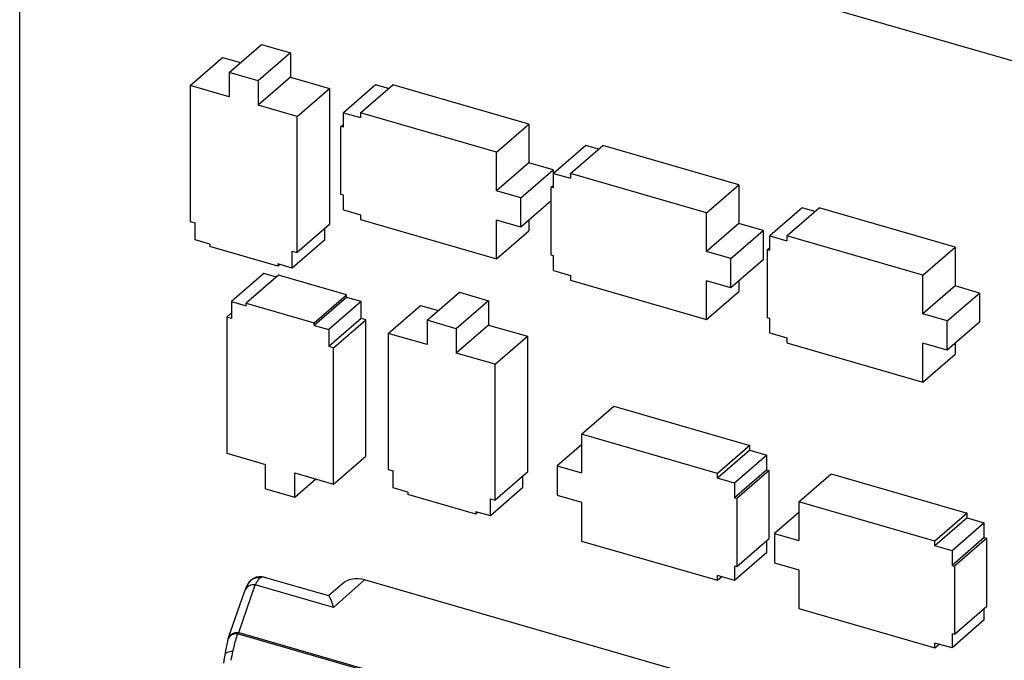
# Model space of a CAD drawing. Header units: millimetres. Extents: x 0 to 210, y 0 to 297.
# Tile 23 of 28: x 59.9 to 66.92, y 246.67 to 251.24. Entities that reach past the tile are written whole.
import ezdxf

# ---------------------------------------------------------------- set-up
doc = ezdxf.new("R2010")
doc.units = ezdxf.units.MM
doc.header["$LTSCALE"] = 19.36
doc.layers.get('0').update_dxf_attribs({"linetype": 'CONTINUOUS'})

msp = doc.modelspace()

# ---------------------------------------------------------------- linework, layer by layer
at = {"color": 7, "linetype": 'Continuous'}
for p, q in [((59.89893, 235.84385), (59.89893, 252.99116)), ((59.89893, 252.99116), (137.1484, 230.69116)), ((61.39192, 250.86518), (61.62232, 251.06471)), ((61.62232, 251.06471), (61.83017, 251.00471)), ((61.83017, 251.00471), (61.59977, 250.80518)), ((61.83017, 251.00471), (61.83017, 250.83151)), ((61.11479, 250.77198), (61.34519, 250.97151)), ((61.34519, 250.97151), (61.47232, 250.93481)), ((61.39192, 250.86518), (61.39192, 250.69198)), ((61.59977, 250.80518), (61.39192, 250.86518)), ((61.83017, 250.83151), (61.59977, 250.63198)), ((61.59977, 250.80518), (61.59977, 250.63198)), ((61.83017, 250.83151), (62.1073, 250.75151)), ((61.11479, 250.77198), (61.11479, 249.80203)), ((61.39192, 250.69198), (61.11479, 250.77198)), ((61.8769, 250.55198), (62.1073, 250.75151)), ((62.1073, 250.75151), (62.1073, 249.78156)), ((62.43639, 250.77775), (62.20599, 250.57822)), ((62.32723, 250.57786), (62.55763, 250.77739)), ((62.52763, 250.75141), (62.43639, 250.77775)), ((63.52758, 250.49739), (62.55763, 250.77739)), ((61.8769, 250.55198), (61.59977, 250.63198)), ((62.20599, 250.4743), (62.20599, 250.57822)), ((62.20599, 250.57822), (62.32723, 250.54322)), ((62.32723, 250.57786), (62.32723, 250.54322)), ((63.29718, 250.29786), (62.32723, 250.57786)), ((61.8769, 249.58203), (61.8769, 250.55198)), ((63.29718, 250.29786), (63.52758, 250.49739)), ((63.52758, 250.49739), (63.52758, 250.22026)), ((62.18867, 250.4793), (62.20599, 250.4943)), ((62.18867, 249.99432), (62.18867, 250.4793)), ((62.20599, 250.4743), (62.18867, 250.4793)), ((63.29718, 250.02073), (63.29718, 250.29786)), ((63.93461, 250.34525), (63.70421, 250.14572)), ((63.82545, 250.14536), (64.05585, 250.34489)), ((64.02585, 250.31891), (63.93461, 250.34525)), ((65.0258, 250.06489), (64.05585, 250.34489)), ((63.52758, 250.22026), (63.29718, 250.02073)), ((63.70078, 250.17026), (63.52758, 250.22026)), ((63.47038, 249.97073), (63.70078, 250.17026)), ((63.70078, 250.17026), (63.70078, 250.14572)), ((63.70421, 250.0418), (63.70421, 250.14572)), ((63.70421, 250.14572), (63.82545, 250.11072)), ((63.82545, 250.14536), (63.82545, 250.11072)), ((64.7954, 249.86536), (63.82545, 250.14536)), ((63.47038, 249.97073), (63.29718, 250.02073)), ((63.68689, 250.0468), (63.70421, 250.0618)), ((63.68689, 249.56182), (63.68689, 250.0468)), ((63.70421, 250.0418), (63.68689, 250.0468)), ((64.7954, 249.86536), (65.0258, 250.06489)), ((65.0258, 250.06489), (65.0258, 249.78776)), ((62.20599, 249.98932), (62.18867, 249.99432)), ((62.20599, 249.8854), (62.20599, 249.98932)), ((63.47038, 249.76289), (63.47038, 249.97073)), ((63.68689, 249.95039), (63.47038, 249.76289)), ((62.20599, 249.8854), (62.32723, 249.8504)), ((65.47614, 249.90025), (65.24574, 249.70072)), ((65.36698, 249.70036), (65.59738, 249.89989)), ((65.56738, 249.87391), (65.47614, 249.90025)), ((66.56733, 249.61989), (65.59738, 249.89989)), ((61.11479, 249.80203), (61.14944, 249.79203)), ((62.32723, 249.8504), (62.32723, 249.81576)), ((62.32723, 249.81576), (63.29718, 249.53576)), ((63.29718, 249.53576), (63.29718, 249.81289)), ((63.47038, 249.76289), (63.29718, 249.81289)), ((63.52758, 249.81242), (63.52758, 249.73529)), ((64.7954, 249.58823), (64.7954, 249.86536)), ((61.14944, 249.67078), (61.14944, 249.79203)), ((62.1073, 249.78156), (61.8769, 249.58203)), ((62.07266, 249.75156), (62.07266, 249.67032)), ((63.29718, 249.53576), (63.52758, 249.73529)), ((65.0258, 249.78776), (64.7954, 249.58823)), ((64.96861, 249.53823), (65.19901, 249.73776)), ((65.19901, 249.73776), (65.0258, 249.78776)), ((65.19901, 249.73776), (65.19901, 249.52992)), ((61.25336, 249.64078), (61.14944, 249.67078)), ((62.07266, 249.67032), (61.84226, 249.47078)), ((65.24574, 249.5968), (65.24574, 249.70072)), ((65.24574, 249.70072), (65.36698, 249.66572)), ((65.36698, 249.70036), (65.36698, 249.66572)), ((66.33693, 249.42036), (65.36698, 249.70036)), ((61.25336, 249.64078), (61.25336, 249.62346)), ((61.73833, 249.48346), (61.25336, 249.62346)), ((61.84226, 249.47078), (61.84226, 249.59203)), ((61.84226, 249.59203), (61.8769, 249.58203)), ((64.96861, 249.53823), (64.7954, 249.58823)), ((65.22841, 249.6018), (65.24574, 249.6168)), ((65.22841, 249.11682), (65.22841, 249.6018)), ((65.24574, 249.5968), (65.22841, 249.6018)), ((66.33693, 249.42036), (66.56733, 249.61989)), ((66.56733, 249.61989), (66.56733, 249.34276)), ((63.70421, 249.55682), (63.68689, 249.56182)), ((63.70421, 249.4529), (63.70421, 249.55682)), ((64.96861, 249.33039), (64.96861, 249.53823)), ((65.19901, 249.52992), (64.96861, 249.33039)), ((61.73833, 249.50078), (61.73833, 249.48346)), ((61.84226, 249.47078), (61.73833, 249.50078)), ((61.75333, 249.49645), (61.73833, 249.48346)), ((63.70421, 249.4529), (63.82545, 249.4179)), ((61.63964, 249.43159), (61.40924, 249.23205)), ((61.74357, 249.41891), (61.51317, 249.21937)), ((61.72857, 249.40592), (61.63964, 249.43159)), ((62.22854, 249.27891), (61.74357, 249.41891)), ((63.82545, 249.4179), (63.82545, 249.38326)), ((63.82545, 249.38326), (64.7954, 249.10326)), ((64.7954, 249.10326), (64.7954, 249.38039)), ((64.96861, 249.33039), (64.7954, 249.38039)), ((65.0258, 249.37992), (65.0258, 249.30279)), ((66.33693, 249.14323), (66.33693, 249.42036)), ((66.56733, 249.34276), (66.33693, 249.14323)), ((66.74053, 249.29276), (66.56733, 249.34276)), ((61.99814, 249.07937), (62.22854, 249.27891)), ((62.22854, 249.26159), (61.99814, 249.06205)), ((62.22854, 249.26159), (62.22854, 249.27891)), ((62.33246, 249.23159), (62.22854, 249.26159)), ((62.80354, 249.09802), (63.03394, 249.29755)), ((63.24179, 249.23755), (63.01139, 249.03802)), ((63.03394, 249.29755), (63.24179, 249.23755)), ((63.24179, 249.23755), (63.24179, 249.06435)), ((64.7954, 249.10326), (65.0258, 249.30279)), ((66.51013, 249.09323), (66.74053, 249.29276)), ((66.74053, 249.29276), (66.74053, 249.08492)), ((61.40924, 249.23205), (61.40924, 249.11081)), ((61.40924, 249.23205), (61.51317, 249.20205)), ((61.51317, 249.20205), (61.51317, 249.21937)), ((61.51317, 249.21937), (61.99814, 249.07937)), ((62.33246, 249.23159), (62.10206, 249.03205)), ((62.33246, 249.11034), (62.33246, 249.23159)), ((62.52642, 249.00482), (62.75682, 249.20435)), ((62.75682, 249.20435), (62.88394, 249.16765)), ((61.40924, 249.15081), (61.3746, 249.12081)), ((61.3746, 249.12081), (61.3746, 248.15086)), ((61.40924, 249.11081), (61.3746, 249.12081)), ((62.33246, 249.11034), (62.10206, 248.91081)), ((62.1367, 248.90081), (62.3671, 249.10034)), ((62.3671, 249.10034), (62.33246, 249.11034)), ((62.3671, 248.13039), (62.3671, 249.10034)), ((62.80354, 249.09802), (62.80354, 248.92482)), ((63.01139, 249.03802), (62.80354, 249.09802)), ((65.24574, 249.11182), (65.22841, 249.11682)), ((65.24574, 249.0079), (65.24574, 249.11182)), ((66.51013, 249.09323), (66.33693, 249.14323)), ((61.99814, 249.06205), (61.99814, 249.07937)), ((61.99814, 249.06205), (62.10206, 249.03205)), ((62.10206, 249.03205), (62.10206, 248.91081)), ((63.24179, 249.06435), (63.01139, 248.86482)), ((63.01139, 249.03802), (63.01139, 248.86482)), ((63.24179, 249.06435), (63.51892, 248.98435)), ((66.51013, 248.88539), (66.51013, 249.09323)), ((66.74053, 249.08492), (66.51013, 248.88539)), ((62.52642, 249.00482), (62.52642, 248.03487)), ((62.80354, 248.92482), (62.52642, 249.00482)), ((63.28852, 248.78482), (63.51892, 248.98435)), ((63.51892, 248.98435), (63.51892, 248.0144)), ((65.24574, 249.0079), (65.36698, 248.9729)), ((65.36698, 248.9729), (65.36698, 248.93826)), ((62.1367, 248.90081), (62.10206, 248.91081)), ((62.1367, 247.93086), (62.1367, 248.90081)), ((65.36698, 248.93826), (66.33693, 248.65826)), ((66.33693, 248.65826), (66.33693, 248.93539)), ((66.51013, 248.88539), (66.33693, 248.93539)), ((66.56733, 248.93492), (66.56733, 248.85779)), ((63.28852, 248.78482), (63.01139, 248.86482)), ((66.33693, 248.65826), (66.56733, 248.85779)), ((63.28852, 247.81487), (63.28852, 248.78482)), ((63.9034, 248.28689), (64.1338, 248.48642)), ((64.1338, 248.48642), (65.10374, 248.20642)), ((63.9034, 248.28689), (63.9034, 248.00976)), ((64.87334, 248.00689), (63.9034, 248.28689)), ((63.9034, 248.20976), (63.73019, 248.05976)), ((65.10374, 248.20642), (64.87334, 248.00689)), ((65.10374, 248.17178), (65.10374, 248.20642)), ((61.3746, 248.15086), (61.65173, 248.07086)), ((62.1367, 247.93086), (62.3671, 248.13039)), ((65.10374, 248.17178), (64.87334, 247.97225)), ((65.22499, 248.13678), (64.99459, 247.93725)), ((65.10374, 248.17178), (65.22499, 248.13678)), ((65.22499, 248.03285), (65.22499, 248.13678)), ((61.65173, 247.89766), (61.65173, 248.07086)), ((63.73019, 248.05976), (63.73019, 247.85191)), ((63.73019, 248.05976), (63.9034, 248.00976)), ((61.85958, 247.83766), (61.85958, 248.01086)), ((61.85958, 248.01086), (62.1367, 247.93086)), ((62.52642, 248.03487), (62.56106, 248.02487)), ((62.56106, 247.90362), (62.56106, 248.02487)), ((63.51892, 248.0144), (63.28852, 247.81487)), ((63.48428, 247.9844), (63.48428, 247.90316)), ((64.87334, 247.97225), (64.87334, 248.00689)), ((64.99459, 247.93725), (64.87334, 247.97225)), ((65.22499, 248.03285), (64.99459, 247.83332)), ((65.24231, 248.02785), (65.01191, 247.82832)), ((65.22499, 248.03285), (65.24231, 248.02785)), ((65.24231, 247.54288), (65.24231, 248.02785)), ((65.45358, 247.80475), (65.68398, 248.00428)), ((65.68398, 248.00428), (66.65393, 247.72428)), ((61.85958, 247.83766), (62.00958, 247.96756)), ((62.66498, 247.87362), (62.56106, 247.90362)), ((63.48428, 247.90316), (63.25388, 247.70362)), ((64.99459, 247.93725), (64.99459, 247.83332)), ((61.65173, 247.89766), (61.85958, 247.83766)), ((62.66498, 247.87362), (62.66498, 247.8563)), ((63.14995, 247.7163), (62.66498, 247.8563)), ((63.73019, 247.85191), (63.9034, 247.80191)), ((64.99459, 247.83332), (65.01191, 247.82832)), ((63.25388, 247.70362), (63.25388, 247.82487)), ((63.25388, 247.82487), (63.28852, 247.81487)), ((63.9034, 247.80191), (63.9034, 247.52478)), ((65.01191, 247.82832), (65.01191, 247.34335)), ((65.45358, 247.80475), (65.45358, 247.52762)), ((66.42353, 247.52475), (65.45358, 247.80475)), ((63.14995, 247.73362), (63.14995, 247.7163)), ((63.25388, 247.70362), (63.14995, 247.73362)), ((63.16495, 247.72929), (63.14995, 247.7163)), ((65.45358, 247.72762), (65.28038, 247.57762)), ((66.65393, 247.72428), (66.42353, 247.52475)), ((66.65393, 247.68964), (66.42353, 247.4901)), ((66.65393, 247.68964), (66.65393, 247.72428)), ((66.65393, 247.68964), (66.77517, 247.65464)), ((66.77517, 247.65464), (66.54477, 247.4551)), ((66.77517, 247.55071), (66.77517, 247.65464)), ((65.28038, 247.57762), (65.28038, 247.36977)), ((65.28038, 247.57762), (65.45358, 247.52762)), ((66.77517, 247.55071), (66.54477, 247.35118)), ((66.77517, 247.55071), (66.79249, 247.54571)), ((63.9034, 247.52478), (64.87334, 247.24478)), ((65.01191, 247.34335), (65.24231, 247.54288)), ((65.22499, 247.44396), (65.22499, 247.52788)), ((66.42353, 247.4901), (66.42353, 247.52475)), ((66.54477, 247.4551), (66.42353, 247.4901)), ((66.79249, 247.54571), (66.56209, 247.34618)), ((66.79249, 247.06074), (66.79249, 247.54571)), ((65.22499, 247.44396), (64.99459, 247.24443)), ((66.54477, 247.4551), (66.54477, 247.35118)), ((64.99459, 247.34835), (64.99459, 247.24443)), ((64.99459, 247.34835), (65.01191, 247.34335)), ((65.28038, 247.36977), (65.45358, 247.31977)), ((66.54477, 247.35118), (66.56209, 247.34618)), ((66.56209, 247.34618), (66.56209, 246.86121)), ((64.87334, 247.24478), (64.87334, 247.27943)), ((64.99459, 247.24443), (64.87334, 247.27943)), ((64.87334, 247.24478), (64.90334, 247.27076)), ((65.45358, 247.31977), (65.45358, 247.04264)), ((61.53474, 247.2327), (61.53465, 247.23258)), ((61.54875, 247.24728), (61.53466, 247.23258)), ((61.56545, 247.2586), (61.54875, 247.24728)), ((61.58405, 247.26616), (61.56545, 247.2586)), ((62.10209, 247.13321), (61.64324, 247.26567)), ((62.19912, 247.21986), (62.10039, 247.13287)), ((65.63069, 246.30205), (62.3571, 247.24705)), ((61.38511, 246.82999), (61.50321, 247.16972)), ((66.56209, 246.86121), (66.79249, 247.06074)), ((62.13476, 247.05386), (62.13536, 247.05166)), ((65.45358, 247.04264), (66.42353, 246.76264)), ((66.77517, 246.96182), (66.77517, 247.04574)), ((66.77517, 246.96182), (66.54477, 246.76228)), ((66.54477, 246.86621), (66.54477, 246.76228)), ((66.54477, 246.86621), (66.56209, 246.86121)), ((61.38316, 246.8235), (61.37703, 246.79807)), ((61.38315, 246.82349), (61.38314, 246.82343)), ((66.42353, 246.76264), (66.42353, 246.79728)), ((66.54477, 246.76228), (66.42353, 246.79728)), ((66.42353, 246.76264), (66.45353, 246.78862)), ((61.36328, 246.72992), (61.36012, 246.71172))]:
    msp.add_line(p, q, dxfattribs=at)
at = {"color": 9, "linetype": 'Continuous'}
for p, q in [((61.46033, 246.87269), (61.57846, 247.21242)), ((62.13536, 247.05166), (61.57846, 247.21242)), ((62.3571, 247.24705), (62.13536, 247.05166)), ((64.84236, 245.88446), (61.45157, 246.8633)), ((61.46033, 246.87269), (64.85111, 245.89386))]:
    msp.add_line(p, q, dxfattribs=at)
at = {"color": 7, "linetype": 'Continuous'}
for points in [[(61.64353, 247.26559), (61.62397, 247.2695), (61.60382, 247.26979), (61.58405, 247.26616)], [(61.37703, 246.79807), (61.36987, 246.76465), (61.36328, 246.72992)], [(61.36013, 246.71174), (61.35643, 246.68892), (61.35114, 246.65298)]]:
    msp.add_lwpolyline(points, dxfattribs=at)
at = {"color": 9, "linetype": 'Continuous'}
for centre, radius, start, end in [((61.59354, 247.18692), 0.07451, 130.364569, 142.094571), ((61.59491, 247.18096), 0.08077, 78.910901, 84.971787), ((61.62898, 247.21646), 0.05123, 73.837068, 78.872235), ((61.55766, 247.15087), 0.05761, 153.854757, 160.897447), ((61.42731, 246.81153), 0.04558, 156.339572, 164.826225), ((62.78114, 246.43434), 1.39743, 164.653569, 166.51653), ((63.25934, 246.3285), 1.88723, 167.498364, 169.440584), ((62.83947, 246.41973), 1.45757, 166.492563, 167.426863)]:
    msp.add_arc(centre, radius, start, end, dxfattribs=at)
at = {"color": 7, "linetype": 'Continuous'}
for centre, radius, start, end in [((61.84158, 247.08653), 0.29169, 151.743975, 154.429726), ((61.46068, 246.80371), 0.08001, 160.831682, 165.725883)]:
    msp.add_arc(centre, radius, start, end, dxfattribs=at)
msp.add_ellipse((62.3571, 247.03919), major_axis=(-0.15711, 0.18144), ratio=0.7500041, start_param=-0.8570046, end_param=0.0064783, dxfattribs=at)
for points, knots in [([(61.53474, 247.2327), (61.52403, 247.21893), (61.51338, 247.19747), (61.5052, 247.17546), (61.50321, 247.16971)], [0, 0, 0, 0, 0.7415192, 1, 1, 1, 1]), ([(61.60492, 247.25472), (61.60317, 247.25279), (61.59544, 247.24344), (61.58916, 247.23298), (61.58465, 247.22462)], [0, 0, 0, 0, 0.215472, 1, 1, 1, 1]), ([(62.13476, 247.05386), (62.13183, 247.06464), (62.1261, 247.08351), (62.11738, 247.10844), (62.10969, 247.12328), (62.10547, 247.13272), (62.10263, 247.13363)], [0, 0, 0, 0, 0.3870873, 0.6889305, 0.8964163, 1, 1, 1, 1])]:
    msp.add_open_spline(points, degree=3, knots=knots, dxfattribs=at)
at = {"color": 9, "linetype": 'Continuous'}
for points, knots in [([(61.57845, 247.21243), (61.56373, 247.21369), (61.53418, 247.20934), (61.51189, 247.18836), (61.50594, 247.17625)], [0, 0, 0, 0, 0.5228253, 1, 1, 1, 1]), ([(61.63887, 247.26673), (61.6362, 247.26726), (61.62635, 247.26844), (61.61588, 247.26494), (61.61044, 247.26024)], [0, 0, 0, 0, 0.2744973, 1, 1, 1, 1]), ([(61.45157, 246.8633), (61.43779, 246.8637), (61.41129, 246.85972), (61.39036, 246.84079), (61.38556, 246.82982)], [0, 0, 0, 0, 0.5351595, 1, 1, 1, 1]), ([(61.45157, 246.8633), (61.45001, 246.85869), (61.44355, 246.83912), (61.4377, 246.81935), (61.43353, 246.80418)], [0, 0, 0, 0, 0.2362795, 1, 1, 1, 1]), ([(61.41686, 246.73702), (61.40963, 246.73699), (61.38967, 246.73584), (61.36247, 246.72561), (61.36013, 246.71174)], [0, 0, 0, 0, 0.3394403, 1, 1, 1, 1])]:
    msp.add_open_spline(points, degree=3, knots=knots, dxfattribs=at)
for points in [[(61.60199, 247.26142), (61.58226, 247.26316), (61.56037, 247.25652), (61.54528, 247.2437)], [(61.38512, 246.82998), (61.3888, 246.84063), (61.39604, 246.85042), (61.40488, 246.85739)], [(61.40488, 246.85739), (61.40858, 246.8603), (61.41261, 246.86282), (61.41682, 246.86491)], [(61.41682, 246.86491), (61.43002, 246.87148), (61.44566, 246.87395), (61.46035, 246.87269)], [(61.46032, 246.87269), (61.45711, 246.86986), (61.45422, 246.86666), (61.45157, 246.8633)]]:
    msp.add_open_spline(points, degree=3, dxfattribs=at)
at = {"color": 7, "linetype": 'Continuous'}
msp.add_open_spline([(61.61044, 247.26024), (61.6085, 247.2585), (61.60667, 247.25665), (61.60492, 247.25472)], degree=3, dxfattribs=at)

doc.saveas('drawing.dxf')
